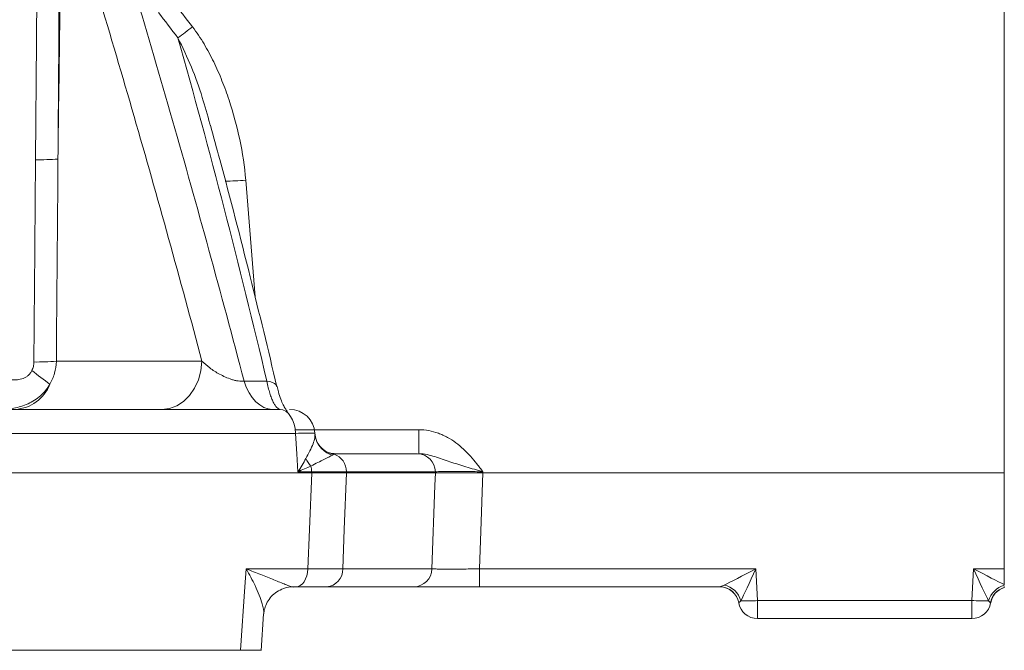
# Model space of a CAD drawing. Header units: millimetres. Extents: x 0 to 8410, y 0 to 5940.
# Tile 62 of 179: x 3878 to 4033, y 2683 to 2782. Entities that reach past the tile are written whole.
import ezdxf

# ---------------------------------------------------------------- set-up
doc = ezdxf.new("R2010")
doc.units = ezdxf.units.MM
doc.header["$LTSCALE"] = 10

msp = doc.modelspace()

# ---------------------------------------------------------------- linework, layer by layer
at = {"color": 7, "linetype": 'Continuous', "lineweight": 0}
for p, q in [((4033.03, 2710.87), (4033.03, 2860.6)), ((3907.88, 2765.68), (3907.82, 2765.88)), ((3853.2, 2720.87), (3918.87, 2720.87)), ((3924.4, 2716.91), (3924.39, 2717.12)), ((3927.56, 2713.87), (3940.56, 2713.87)), ((3854.59, 2710.87), (3923.87, 2710.87)), ((3943.38, 2710.87), (3929.35, 2710.87)), ((3950.87, 2710.87), (4033.03, 2710.87)), ((4033.03, 2710.87), (4033.03, 2695.71)), ((4033.03, 2695.71), (4033.03, 2693.24)), ((3921.39, 2692.87), (3920.96, 2692.87)), ((3940, 2692.87), (3926.24, 2692.87)), ((3988.23, 2692.87), (3950.32, 2692.87)), ((4033.03, 2693.12), (4033.03, 2693.24)), ((4033.03, 2692.76), (4033.03, 2692.94)), ((3915.91, 2682.86), (3916.3, 2688.6)), ((4027.92, 2687.87), (3994.14, 2687.87)), ((3855.06, 2682.87), (3912.63, 2682.87))]:
    msp.add_line(p, q, dxfattribs=at)
at = {"color": 8, "linetype": 'Continuous', "lineweight": 0}
for p, q in [((3913.47, 2757.02), (3914.95, 2738.64)), ((3883.63, 2728.45), (3906.58, 2728.45)), ((3913.22, 2725.32), (3916.81, 2725.32)), ((3921.28, 2717.66), (3940.78, 2717.66)), ((3940.78, 2713.87), (3940.78, 2717.66)), ((3921.33, 2717.08), (3854.69, 2717.08)), ((3923.86, 2711.03), (3921.71, 2711.03)), ((3923.87, 2710.87), (3923.86, 2711.03)), ((3929.35, 2711.03), (3929.35, 2710.87)), ((3943.37, 2711.03), (3929.35, 2711.03)), ((3943.38, 2710.87), (3943.37, 2711.03)), ((3950.87, 2711.03), (3950.87, 2710.87)), ((3913.53, 2695.71), (3923.26, 2695.71)), ((3928.77, 2695.71), (3942.82, 2695.71)), ((3950.32, 2695.71), (3950.32, 2692.87)), ((3950.32, 2695.71), (3993.88, 2695.71)), ((3993.88, 2695.71), (3994.14, 2690.71)), ((4027.92, 2690.71), (4028.18, 2695.71)), ((4028.18, 2695.71), (4033.03, 2695.71)), ((3994.14, 2690.71), (4027.92, 2690.71)), ((3994.14, 2687.87), (3994.14, 2690.71)), ((4027.92, 2687.87), (4027.92, 2690.71)), ((3991.18, 2690.37), (3991.18, 2690.37)), ((4030.88, 2690.37), (4030.87, 2690.37))]:
    msp.add_line(p, q, dxfattribs=at)
at = {"color": 8, "linetype": 'Continuous', "lineweight": 0, "flags": 128}
for points in [[(3906.58, 2728.45), (3906.41, 2726.95), (3906.01, 2725.52), (3905.41, 2724.21), (3904.62, 2723.07), (3903.68, 2722.13), (3902.61, 2721.44), (3901.46, 2721.01), (3900.27, 2720.87)], [(3913.22, 2725.32), (3913.57, 2724.36), (3914, 2723.49), (3914.51, 2722.72), (3915.07, 2722.07), (3915.68, 2721.56), (3916.34, 2721.18), (3917.02, 2720.95), (3917.71, 2720.87)], [(3918.4, 2724.48), (3918.38, 2724.55), (3918.24, 2724.78), (3918.01, 2724.97), (3917.68, 2725.13), (3917.28, 2725.25), (3916.81, 2725.32)], [(3921.71, 2711.03), (3921.53, 2713.87), (3921.33, 2717.08)], [(3923.26, 2695.71), (3923.51, 2701.9), (3923.87, 2710.87)], [(3929.35, 2710.87), (3929.01, 2701.9), (3928.77, 2695.71)], [(3942.82, 2695.71), (3943.3, 2708.84), (3943.38, 2710.87)], [(3950.87, 2710.87), (3950.54, 2701.66), (3950.32, 2695.71)], [(3912.63, 2682.87), (3913.33, 2692.87), (3913.53, 2695.71)], [(3923.26, 2695.71), (3923.21, 2695.15), (3923.09, 2694.62), (3922.91, 2694.12), (3922.68, 2693.69), (3922.4, 2693.34), (3922.08, 2693.08), (3921.74, 2692.92), (3921.39, 2692.87)]]:
    msp.add_lwpolyline(points, dxfattribs=at)
at = {"color": 7, "linetype": 'Continuous', "lineweight": 0, "flags": 128}
for points in [[(3921.33, 2717.08), (3921.26, 2717.83), (3921.11, 2718.55), (3920.87, 2719.2), (3920.56, 2719.77), (3920.2, 2720.24), (3919.78, 2720.59), (3919.33, 2720.8), (3918.87, 2720.87)], [(3924.51, 2716.29), (3924.45, 2716.53), (3924.38, 2717.12)]]:
    msp.add_lwpolyline(points, dxfattribs=at)
at = {"color": 8, "linetype": 'Continuous', "lineweight": 0}
for centre, radius, start, end in [((3863.73, 2834.62), 67.56, 305.3145, 307.7508), ((3880.74, 2803.24), 43, 269.4816, 274.2039), ((3909.25, 2805.56), 48.72, 271.1338, 274.9685), ((3880.49, 2771.53), 43.19, 269.4679, 274.166), ((3650.98, 2421.72), 381.48, 52.6129, 53.1493), ((3876.81, 2727.09), 6.23, 273.2516, 338.6538), ((3928.2, 2717.33), 3.83, 195.8494, 253.9876), ((3928.01, 2717.51), 3.77, 231.078, 260.5721), ((3927.59, 2715.42), 5.2, 206.5176, 222.2547), ((3926.44, 2711.05), 2.91, 359.6652, 70.9035), ((3940.47, 2710.97), 2.9, 1.1029, 88.2375), ((3919.26, 2710.88), 4.6, 1.7844, 13.151), ((3926, 2695.63), 2.77, 274.885, 1.7384), ((3939.91, 2695.77), 2.9, 271.7262, 358.8603), ((3988.23, 2689.87), 3, 9.561, 89.9777), ((3988.13, 2689.74), 3.5, 15.2173, 77.8571), ((4033.94, 2689.73), 3.51, 105.1238, 164.687), ((4033.83, 2689.87), 3, 105.5392, 170.4312), ((3992.14, 2723.1), 32.45, 268.871, 273.5305), ((4029.92, 2723.11), 32.45, 266.4695, 271.129)]:
    msp.add_arc(centre, radius, start, end, dxfattribs=at)
at = {"color": 7, "linetype": 'Continuous', "lineweight": 0}
for centre, radius, start, end in [((3920.4, 2716.87), 4, 3.6388, 89.9999), ((3988.22, 2689.87), 3, 9.5941, 90), ((4033.84, 2689.87), 3, 105.6077, 170.4059), ((3994.14, 2690.87), 3, 189.5941, 270), ((4027.92, 2690.87), 3, 270, 350.4059)]:
    msp.add_arc(centre, radius, start, end, dxfattribs=at)
at = {"color": 8, "linetype": 'Continuous', "lineweight": 0}
for centre, major_axis, ratio, start_param, end_param in [((3993.88, 2695.87), (5.69, 3), 0.021593, 3.624116, 4.701022), ((3993.88, 2695.87), (2.7, 5.84), 0.010245, 3.613317, 4.690223), ((4028.18, 2695.87), (5.69, -3), 0.021593, 4.723756, 5.742021), ((4028.18, 2695.87), (-2.7, 5.84), 0.010245, 1.592962, 2.669869)]:
    msp.add_ellipse(centre, major_axis=major_axis, ratio=ratio, start_param=start_param, end_param=end_param, dxfattribs=at)
for points, knots in [([(3880.35, 2760.24), (3880.4, 2766.89), (3880.46, 2773.54), (3880.51, 2780.18), (3880.58, 2788.76), (3880.64, 2797.34), (3880.71, 2805.92)], [0, 0, 0, 0, 0.02, 0.02, 0.02, 0.04581244, 0.04581244, 0.04581244, 0.04581244]), ([(3889.85, 2806.87), (3894.02, 2793.51), (3898.05, 2780.03), (3905.84, 2752.84), (3909.6, 2739.14), (3913.22, 2725.32)], [0, 0, 0, 0, 0.5, 0.5, 1, 1, 1, 1]), ([(3906.58, 2728.45), (3903.14, 2741.42), (3899.57, 2754.3), (3892.2, 2779.85), (3888.39, 2792.52), (3884.46, 2805.08)], [0, 0, 0, 0, 0.5, 0.5, 1, 1, 1, 1]), ([(3905.09, 2781.2), (3905.76, 2780.34), (3906.35, 2779.43), (3907.46, 2777.58), (3907.96, 2776.63), (3908.9, 2774.7), (3909.33, 2773.71), (3910.14, 2771.7), (3910.51, 2770.68), (3911.53, 2767.61), (3912.09, 2765.53), (3912.97, 2761.32), (3913.3, 2759.19), (3913.47, 2757.02)], [0, 0, 0, 0, 0.125, 0.125, 0.25, 0.25, 0.375, 0.375, 0.5, 0.5, 0.75, 0.75, 1, 1, 1, 1]), ([(3907.82, 2765.88), (3907.44, 2767.29), (3906.62, 2770.32), (3904.99, 2774.89), (3903.52, 2777.96), (3902.78, 2779.49)], [0, 0, 0, 0, 0.300091, 0.649018, 1, 1, 1, 1]), ([(3880.09, 2728.34), (3880.11, 2731.66), (3880.14, 2734.99), (3880.17, 2738.31), (3880.23, 2745.62), (3880.29, 2752.93), (3880.35, 2760.24)], [0, 0, 0, 0, 0.01, 0.01, 0.01, 0.03199026, 0.03199026, 0.03199026, 0.03199026]), ([(3879.77, 2726.98), (3879.87, 2727.19), (3879.95, 2727.41), (3880.06, 2727.87), (3880.09, 2728.1), (3880.09, 2728.34)], [0, 0, 0, 0, 0.5, 0.5, 1, 1, 1, 1]), ([(3883.63, 2728.45), (3883.61, 2727.81), (3883.51, 2727.18), (3883.26, 2726.26), (3883.15, 2725.96), (3882.91, 2725.38), (3882.77, 2725.1), (3882.62, 2724.82)], [0, 0, 0, 0, 0.5, 0.5, 0.75, 0.75, 1, 1, 1, 1]), ([(3906.58, 2728.45), (3906.95, 2728.1), (3907.36, 2727.75), (3908.05, 2727.23), (3908.3, 2727.06), (3908.81, 2726.73), (3909.08, 2726.57), (3909.65, 2726.26), (3909.96, 2726.11), (3910.59, 2725.83), (3910.92, 2725.7), (3911.43, 2725.53), (3911.61, 2725.49), (3911.95, 2725.4), (3912.12, 2725.37), (3912.63, 2725.3), (3912.95, 2725.29), (3913.22, 2725.32)], [0, 0, 0, 0, 0.25, 0.25, 0.375, 0.375, 0.5, 0.5, 0.625, 0.625, 0.75, 0.75, 0.8125, 0.8125, 0.875, 0.875, 1, 1, 1, 1]), ([(3876.64, 2725.52), (3876.93, 2725.51), (3877.22, 2725.52), (3877.81, 2725.58), (3878.1, 2725.64), (3878.54, 2725.8), (3878.68, 2725.87), (3878.95, 2726.03), (3879.08, 2726.12), (3879.31, 2726.33), (3879.42, 2726.45), (3879.61, 2726.7), (3879.7, 2726.84), (3879.77, 2726.98)], [0, 0, 0, 0, 0.25, 0.25, 0.5, 0.5, 0.625, 0.625, 0.75, 0.75, 0.875, 0.875, 1, 1, 1, 1]), ([(3918.92, 2720.87), (3918.75, 2720.87), (3918.56, 2720.97), (3918.29, 2721.25), (3918.19, 2721.37), (3918.01, 2721.65), (3917.91, 2721.82), (3917.72, 2722.2), (3917.63, 2722.41), (3917.45, 2722.88), (3917.36, 2723.14), (3917.1, 2723.98), (3916.95, 2724.61), (3916.81, 2725.32)], [0, 0, 0, 0, 0.25, 0.25, 0.375, 0.375, 0.5, 0.5, 0.625, 0.625, 0.75, 0.75, 1, 1, 1, 1]), ([(3882.62, 2724.82), (3882.21, 2724.14), (3881.71, 2723.54), (3880.83, 2722.76), (3880.52, 2722.52), (3879.86, 2722.1), (3879.52, 2721.91), (3878.81, 2721.59), (3878.43, 2721.45), (3877.68, 2721.22), (3877.3, 2721.13), (3876.52, 2720.99), (3876.12, 2720.94), (3875.33, 2720.88), (3874.93, 2720.87), (3874.53, 2720.87)], [0, 0, 0, 0, 0.25, 0.25, 0.375, 0.375, 0.5, 0.5, 0.625, 0.625, 0.75, 0.75, 0.875, 0.875, 1, 1, 1, 1]), ([(3940.78, 2717.66), (3941.84, 2717.66), (3942.85, 2717.46), (3944.08, 2717.01), (3944.33, 2716.91), (3944.8, 2716.69), (3945.04, 2716.58), (3945.72, 2716.2), (3946.16, 2715.91), (3947, 2715.29), (3947.4, 2714.96), (3948.17, 2714.24), (3948.53, 2713.86), (3949.24, 2713.09), (3949.57, 2712.68), (3950.07, 2712.07), (3950.23, 2711.86), (3950.47, 2711.55), (3950.55, 2711.45), (3950.71, 2711.24), (3950.79, 2711.13), (3950.87, 2711.03)], [0, 0, 0, 0, 0.25, 0.25, 0.3125, 0.3125, 0.375, 0.375, 0.5, 0.5, 0.625, 0.625, 0.75, 0.75, 0.875, 0.875, 0.9375, 0.9375, 0.96875, 0.96875, 1, 1, 1, 1]), ([(3922.94, 2713.11), (3923.37, 2713.92), (3924.01, 2715.12), (3924.4, 2716.32), (3924.38, 2716.73), (3924.37, 2716.91)], [0, 0, 0, 0, 0.545843, 0.804254, 1, 1, 1, 1]), ([(3922.94, 2713.11), (3922.76, 2712.77), (3922.57, 2712.42), (3922.16, 2711.73), (3921.94, 2711.38), (3921.71, 2711.03)], [0, 0, 0, 0, 0.5, 0.5, 1, 1, 1, 1]), ([(3927.14, 2713.65), (3926.99, 2713.57), (3926.8, 2713.47), (3926.35, 2713.23), (3926.09, 2713.1), (3925.51, 2712.81), (3925.19, 2712.65), (3924.51, 2712.32), (3924.14, 2712.14), (3923.74, 2711.93)], [0, 0, 0, 0, 0.25, 0.25, 0.5, 0.5, 0.75, 0.75, 1, 1, 1, 1]), ([(3940.78, 2713.87), (3941.22, 2713.87), (3941.64, 2713.82), (3942.47, 2713.65), (3942.87, 2713.54), (3943.67, 2713.29), (3944.06, 2713.16), (3944.86, 2712.89), (3945.25, 2712.75), (3946.07, 2712.47), (3946.48, 2712.34), (3947.32, 2712.07), (3947.75, 2711.93), (3948.63, 2711.67), (3949.07, 2711.54), (3949.74, 2711.35), (3949.97, 2711.28), (3950.42, 2711.16), (3950.64, 2711.09), (3950.87, 2711.03)], [0, 0, 0, 0, 0.125, 0.125, 0.25, 0.25, 0.375, 0.375, 0.5, 0.5, 0.625, 0.625, 0.75, 0.75, 0.875, 0.875, 0.9375, 0.9375, 1, 1, 1, 1]), ([(3929.35, 2711.03), (3928.61, 2711.03), (3927.78, 2711.03), (3925.95, 2711.03), (3924.94, 2711.03), (3923.86, 2711.03)], [0, 0, 0, 0, 0.5, 0.5, 1, 1, 1, 1]), ([(3950.87, 2711.03), (3950.46, 2711.03), (3950.05, 2711.04), (3949.25, 2711.05), (3948.85, 2711.05), (3948.08, 2711.06), (3947.71, 2711.06), (3946.98, 2711.06), (3946.63, 2711.06), (3945.96, 2711.06), (3945.65, 2711.06), (3945.07, 2711.06), (3944.79, 2711.06), (3944.05, 2711.05), (3943.66, 2711.04), (3943.37, 2711.03)], [0, 0, 0, 0, 0.125, 0.125, 0.25, 0.25, 0.375, 0.375, 0.5, 0.5, 0.625, 0.625, 0.75, 0.75, 1, 1, 1, 1]), ([(3920.96, 2692.87), (3920.84, 2692.87), (3920.66, 2692.92), (3920.23, 2693.06), (3919.98, 2693.15), (3919.19, 2693.46), (3918.58, 2693.71), (3917.27, 2694.24), (3916.57, 2694.52), (3915.47, 2694.96), (3915.09, 2695.11), (3914.32, 2695.41), (3913.93, 2695.56), (3913.53, 2695.71)], [0, 0, 0, 0, 0.125, 0.125, 0.25, 0.25, 0.5, 0.5, 0.75, 0.75, 0.875, 0.875, 1, 1, 1, 1]), ([(3916.32, 2688.62), (3916.32, 2688.64), (3916.36, 2689), (3916.15, 2690.01), (3915.62, 2691.56), (3914.82, 2693.4), (3914.06, 2694.82), (3913.53, 2695.71), (3913.53, 2695.71)], [0, 0, 0, 0, 0.0144697, 0.2810409, 0.4738866, 0.6710849, 0.9981715, 1, 1, 1, 1]), ([(3923.26, 2695.71), (3924.34, 2695.71), (3925.34, 2695.71), (3927.18, 2695.71), (3928.03, 2695.71), (3928.77, 2695.71)], [0, 0, 0, 0, 0.5, 0.5, 1, 1, 1, 1]), ([(3942.82, 2695.71), (3942.96, 2695.71), (3943.12, 2695.7), (3943.52, 2695.69), (3943.74, 2695.69), (3944.24, 2695.69), (3944.51, 2695.68), (3945.09, 2695.68), (3945.41, 2695.68), (3946.08, 2695.68), (3946.43, 2695.68), (3947.15, 2695.68), (3947.53, 2695.69), (3948.7, 2695.69), (3949.5, 2695.7), (3950.32, 2695.71)], [0, 0, 0, 0, 0.125, 0.125, 0.25, 0.25, 0.375, 0.375, 0.5, 0.5, 0.625, 0.625, 0.75, 0.75, 1, 1, 1, 1]), ([(3988.23, 2692.87), (3988.24, 2692.87), (3988.26, 2692.88), (3988.33, 2692.91), (3988.38, 2692.93), (3988.55, 2693.01), (3988.69, 2693.08), (3988.86, 2693.16)], [0, 0, 0, 0, 0.25, 0.25, 0.5, 0.5, 1, 1, 1, 1]), ([(3991.5, 2690.66), (3991.41, 2690.57), (3991.33, 2690.5), (3991.22, 2690.4), (3991.19, 2690.37), (3991.18, 2690.37)], [0, 0, 0, 0, 0.5, 0.5, 1, 1, 1, 1]), ([(4030.87, 2690.37), (4030.86, 2690.38), (4030.82, 2690.4), (4030.65, 2690.56), (4030.56, 2690.66)], [0, 0, 0, 0, 0.412726, 1, 1, 1, 1])]:
    msp.add_open_spline(points, degree=3, knots=knots, dxfattribs=at)
for points in [[(3884.2, 2806.04), (3884.1, 2790.81), (3884, 2775.58), (3883.89, 2760.35)], [(3884.46, 2805.08), (3884.27, 2790.17), (3884.08, 2775.26), (3883.89, 2760.35)], [(3901.99, 2785.19), (3903.03, 2783.86), (3904.06, 2782.53), (3905.09, 2781.2)], [(3902.78, 2779.49), (3901.76, 2780.82), (3900.74, 2782.15), (3899.71, 2783.47)], [(3916.81, 2725.32), (3912.5, 2743.57), (3907.84, 2761.62), (3902.78, 2779.49)], [(3883.89, 2760.35), (3883.8, 2749.72), (3883.72, 2739.09), (3883.63, 2728.45)], [(3927.39, 2713.79), (3927.33, 2713.76), (3927.24, 2713.71), (3927.14, 2713.65)], [(3927.56, 2713.87), (3927.53, 2713.87), (3927.48, 2713.84), (3927.39, 2713.79)], [(3923.74, 2711.93), (3923.1, 2711.64), (3922.42, 2711.33), (3921.71, 2711.03)]]:
    msp.add_open_spline(points, degree=3, dxfattribs=at)
at = {"color": 7, "linetype": 'Continuous', "lineweight": 0}
for points, knots in [([(3918.4, 2724.45), (3917.01, 2730.24), (3914.12, 2742.23), (3910.59, 2755.96), (3908.4, 2763.88), (3907.9, 2765.68)], [0, 0, 0, 0, 0.41858, 0.867359, 1, 1, 1, 1]), ([(3920.05, 2720.54), (3920.03, 2720.56), (3919.99, 2720.59), (3919.72, 2720.96), (3919.37, 2721.58), (3919, 2722.46), (3918.66, 2723.46), (3918.48, 2724.2), (3918.42, 2724.49)], [0, 0, 0, 0, 0.160026, 0.330903, 0.498446, 0.684128, 0.876479, 1, 1, 1, 1]), ([(3924.34, 2717.12), (3924.32, 2717.12), (3924.26, 2717.13), (3923.27, 2717.12), (3921.98, 2717.1), (3921.33, 2717.08)], [0, 0, 0, 0, 0.2563709, 0.6282469, 1, 1, 1, 1]), ([(3925.66, 2714.6), (3925.5, 2714.73), (3925.07, 2715.07), (3924.68, 2715.7), (3924.57, 2716.16), (3924.54, 2716.3)], [0, 0, 0, 0, 0.294073, 0.798618, 1, 1, 1, 1]), ([(3927.47, 2713.89), (3927.41, 2713.88), (3927.13, 2713.88), (3926.49, 2714.06), (3925.9, 2714.32), (3925.66, 2714.57), (3925.64, 2714.59)], [0, 0, 0, 0, 0.114676, 0.542252, 0.967959, 1, 1, 1, 1]), ([(3943.38, 2710.87), (3943.66, 2710.87), (3944.05, 2710.87), (3944.8, 2710.87), (3945.07, 2710.87), (3945.66, 2710.87), (3945.97, 2710.87), (3946.63, 2710.87), (3946.99, 2710.87), (3947.71, 2710.87), (3948.09, 2710.87), (3948.86, 2710.87), (3949.26, 2710.87), (3950.06, 2710.87), (3950.47, 2710.87), (3950.87, 2710.87)], [0, 0, 0, 0, 0.25, 0.25, 0.375, 0.375, 0.5, 0.5, 0.625, 0.625, 0.75, 0.75, 0.875, 0.875, 1, 1, 1, 1]), ([(3916.34, 2688.62), (3916.34, 2688.68), (3916.34, 2689.01), (3916.52, 2689.74), (3916.97, 2690.7), (3917.68, 2691.58), (3918.62, 2692.29), (3919.67, 2692.72), (3920.49, 2692.89), (3920.9, 2692.86), (3920.96, 2692.85)], [0, 0, 0, 0, 0.0323752, 0.1776319, 0.3314145, 0.4910264, 0.6531806, 0.8195791, 0.9694488, 1, 1, 1, 1]), ([(3950.32, 2692.87), (3949.19, 2692.87), (3948.09, 2692.87), (3946.76, 2692.87), (3946.49, 2692.87), (3945.97, 2692.87), (3945.72, 2692.87), (3944.97, 2692.87), (3944.49, 2692.87), (3943.57, 2692.87), (3943.14, 2692.87), (3942.33, 2692.87), (3941.96, 2692.87), (3941.28, 2692.87), (3940.97, 2692.87), (3940.43, 2692.87), (3940.19, 2692.87), (3940, 2692.87)], [0, 0, 0, 0, 0.25, 0.25, 0.3125, 0.3125, 0.375, 0.375, 0.5, 0.5, 0.625, 0.625, 0.75, 0.75, 0.875, 0.875, 1, 1, 1, 1]), ([(4033.03, 2692.76), (4033.03, 2692.76), (4033.03, 2692.76), (4033.03, 2692.76), (4033.03, 2692.76)], [0, 0, 0, 0, 0.517193, 1, 1, 1, 1]), ([(3915.81, 2682.87), (3915.84, 2682.87), (3915.92, 2682.87), (3915.09, 2682.87), (3913.83, 2682.87), (3912.88, 2682.87), (3912.63, 2682.87)], [0, 0, 0, 0, 0.163754, 0.519563, 0.875255, 1, 1, 1, 1])]:
    msp.add_open_spline(points, degree=3, knots=knots, dxfattribs=at)
for points in [[(3927.56, 2713.87), (3927.56, 2713.87), (3927.56, 2713.87), (3927.56, 2713.87)], [(3929.35, 2710.87), (3928.61, 2710.87), (3926.95, 2710.87), (3924.95, 2710.87), (3923.87, 2710.87)], [(3926.24, 2692.87), (3925.58, 2692.87), (3924.11, 2692.87), (3922.35, 2692.87), (3921.39, 2692.87)]]:
    msp.add_open_spline(points, degree=3, dxfattribs=at)

doc.saveas('drawing.dxf')
